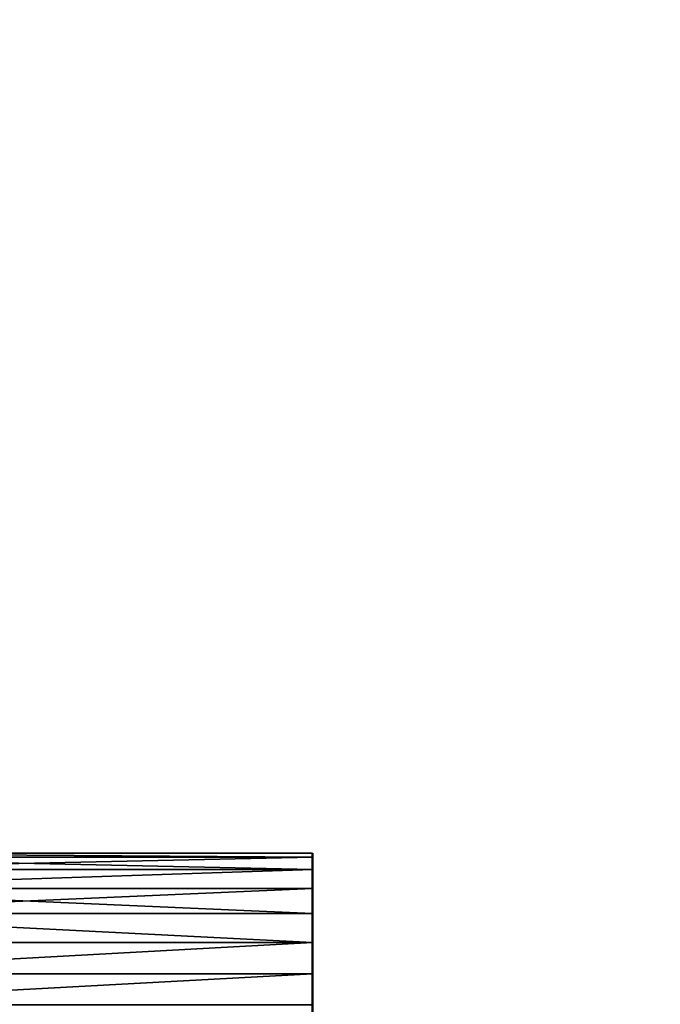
# Model space of a CAD drawing. Header units: millimetres. Extents: x -1 to 359, y -328 to 0.
# Tile 60 of 220: x 21 to 42, y -265 to -232. Entities that reach past the tile are written whole.
import ezdxf

# ---------------------------------------------------------------- set-up
doc = ezdxf.new("R2010")
doc.units = ezdxf.units.MM
doc.header["$MEASUREMENT"] = 0
doc.layers.add('0 Misc', color=7, linetype='Continuous', lineweight=35)
doc.layers.add('10 Raster Images', color=7, linetype='Continuous', lineweight=35)

msp = doc.modelspace()

# ---------------------------------------------------------------- linework, layer by layer
at = {"layer": '0 Misc', "color": 160, "linetype": 'Continuous', "lineweight": 25}
for p, q in [((30.5, -260.536, 4.5), (30.5, -260.136, 7.535)), ((30.5, -260.136, 5.465), (30.5, -260.136, 7.535)), ((30.5, -260.536, 323.5), (30.5, -260.136, 326.535)), ((30.5, -260.136, 324.465), (30.5, -260.136, 326.535)), ((30.5, -261.172, 3.672), (30.5, -260.536, 8.5)), ((30.5, -260.536, 4.5), (30.5, -260.536, 8.5)), ((30.5, -261.172, 322.672), (30.5, -260.536, 327.5)), ((30.5, -260.536, 323.5), (30.5, -260.536, 327.5)), ((30.5, -262, 3.036), (30.5, -261.172, 9.328)), ((30.5, -261.172, 3.672), (30.5, -261.172, 9.328)), ((30.5, -262, 322.036), (30.5, -261.172, 328.328)), ((30.5, -261.172, 322.672), (30.5, -261.172, 328.328)), ((30.5, -262.965, 2.636), (30.5, -262, 9.964)), ((30.5, -262, 3.036), (30.5, -262, 9.964)), ((30.5, -262.965, 321.636), (30.5, -262, 328.964)), ((30.5, -262, 322.036), (30.5, -262, 328.964)), ((30.5, -264, 2.5), (30.5, -262.965, 10.364)), ((30.5, -262.965, 2.636), (30.5, -262.965, 10.364)), ((30.5, -264, 321.5), (30.5, -262.965, 329.364)), ((30.5, -262.965, 321.636), (30.5, -262.965, 329.364)), ((30.5, -265.035, 2.636), (30.5, -264, 10.5)), ((30.5, -264, 2.5), (30.5, -264, 10.5)), ((30.5, -265.035, 321.636), (30.5, -264, 329.5)), ((30.5, -264, 321.5), (30.5, -264, 329.5))]:
    msp.add_line(p, q, dxfattribs=at).dxf.unprotected_set("ltscale", 0)
at = {"layer": '0 Misc', "color": 160, "linetype": 'Continuous', "lineweight": 50, "extrusion": (1, 0, 0)}
for centre in [(-264, 2.5, 30.5), (-264, 321.5, 30.5)]:
    msp.add_circle(centre, 4, dxfattribs=at).dxf.unprotected_set("ltscale", 0)
at = {"layer": '0 Misc', "color": 7, "lineweight": 25}
for points, invisible_edges in [([(346.5, -295, 12.5), (11.5, -1, 12.5), (11.5, -295, 12.5)], 1), ([(346.5, -295, 12.5), (346.5, -1, 12.5), (11.5, -1, 12.5)], 12), ([(346.5, -1, 0.5), (11.5, -295, 0.5), (11.5, -1, 0.5)], 1), ([(346.5, -1, 0.5), (346.5, -295, 0.5), (11.5, -295, 0.5)], 12), ([(346.5, -295, 331.5), (11.5, -1, 331.5), (11.5, -295, 331.5)], 1), ([(346.5, -295, 331.5), (346.5, -1, 331.5), (11.5, -1, 331.5)], 12)]:
    msp.add_3dface(points, dxfattribs=dict(at, invisible_edges=invisible_edges))
for points in [[(346.5, -1, 319.5), (11.5, -295, 319.5), (11.5, -1, 319.5)], [(11.5, -295, 319.5), (346.5, -1, 319.5), (62.939, -257.439, 319.5)], [(11.5, -295, 319.5), (62.939, -257.439, 319.5), (42.939, -278.439, 319.5)], [(11.5, -260, 6.5), (30.5, -260.136, 7.535), (11.5, -260.136, 7.535)], [(30.5, -260.136, 5.465), (30.5, -260, 6.5), (11.5, -260, 6.5)], [(11.5, -260, 6.5), (30.5, -260, 6.5), (30.5, -260.136, 7.535)], [(30.5, -260.136, 5.465), (11.5, -260, 6.5), (11.5, -260.136, 5.465)], [(11.5, -260, 325.5), (30.5, -260.136, 326.535), (11.5, -260.136, 326.535)], [(30.5, -260.136, 324.465), (30.5, -260, 325.5), (11.5, -260, 325.5)], [(11.5, -260, 325.5), (30.5, -260, 325.5), (30.5, -260.136, 326.535)], [(30.5, -260.136, 324.465), (11.5, -260, 325.5), (11.5, -260.136, 324.465)], [(11.5, -260.136, 7.535), (30.5, -260.536, 8.5), (11.5, -260.536, 8.5)], [(11.5, -260.536, 4.5), (30.5, -260.136, 5.465), (11.5, -260.136, 5.465)], [(11.5, -260.536, 4.5), (30.5, -260.536, 4.5), (30.5, -260.136, 5.465)], [(11.5, -260.136, 7.535), (30.5, -260.136, 7.535), (30.5, -260.536, 8.5)], [(11.5, -260.136, 326.535), (30.5, -260.536, 327.5), (11.5, -260.536, 327.5)], [(11.5, -260.536, 323.5), (30.5, -260.136, 324.465), (11.5, -260.136, 324.465)], [(11.5, -260.536, 323.5), (30.5, -260.536, 323.5), (30.5, -260.136, 324.465)], [(11.5, -260.136, 326.535), (30.5, -260.136, 326.535), (30.5, -260.536, 327.5)], [(30.5, -260.136, 5.465), (30.5, -260.136, 7.535), (30.5, -260, 6.5)], [(30.5, -260.136, 324.465), (30.5, -260.136, 326.535), (30.5, -260, 325.5)], [(30.5, -260.536, 4.5), (30.5, -260.536, 8.5), (30.5, -260.136, 7.535)], [(30.5, -260.536, 4.5), (30.5, -260.136, 7.535), (30.5, -260.136, 5.465)], [(30.5, -260.536, 323.5), (30.5, -260.536, 327.5), (30.5, -260.136, 326.535)], [(30.5, -260.536, 323.5), (30.5, -260.136, 326.535), (30.5, -260.136, 324.465)], [(30.5, -260.536, 8.5), (30.5, -261.172, 9.328), (11.5, -261.172, 9.328)], [(30.5, -260.536, 8.5), (11.5, -261.172, 9.328), (11.5, -260.536, 8.5)], [(11.5, -261.172, 3.672), (30.5, -260.536, 4.5), (11.5, -260.536, 4.5)], [(11.5, -261.172, 3.672), (30.5, -261.172, 3.672), (30.5, -260.536, 4.5)], [(30.5, -260.536, 327.5), (30.5, -261.172, 328.328), (11.5, -261.172, 328.328)], [(30.5, -260.536, 327.5), (11.5, -261.172, 328.328), (11.5, -260.536, 327.5)], [(11.5, -261.172, 322.672), (30.5, -260.536, 323.5), (11.5, -260.536, 323.5)], [(11.5, -261.172, 322.672), (30.5, -261.172, 322.672), (30.5, -260.536, 323.5)], [(30.5, -261.172, 3.672), (30.5, -261.172, 9.328), (30.5, -260.536, 8.5)], [(30.5, -261.172, 3.672), (30.5, -260.536, 8.5), (30.5, -260.536, 4.5)], [(30.5, -261.172, 322.672), (30.5, -261.172, 328.328), (30.5, -260.536, 327.5)], [(30.5, -261.172, 322.672), (30.5, -260.536, 327.5), (30.5, -260.536, 323.5)], [(11.5, -261.172, 9.328), (30.5, -262, 9.964), (11.5, -262, 9.964)], [(11.5, -261.172, 9.328), (30.5, -261.172, 9.328), (30.5, -262, 9.964)], [(11.5, -262, 3.036), (30.5, -261.172, 3.672), (11.5, -261.172, 3.672)], [(11.5, -262, 3.036), (30.5, -262, 3.036), (30.5, -261.172, 3.672)], [(11.5, -261.172, 328.328), (30.5, -262, 328.964), (11.5, -262, 328.964)], [(11.5, -261.172, 328.328), (30.5, -261.172, 328.328), (30.5, -262, 328.964)], [(11.5, -262, 322.036), (30.5, -261.172, 322.672), (11.5, -261.172, 322.672)], [(11.5, -262, 322.036), (30.5, -262, 322.036), (30.5, -261.172, 322.672)], [(30.5, -262, 3.036), (30.5, -262, 9.964), (30.5, -261.172, 9.328)], [(30.5, -262, 3.036), (30.5, -261.172, 9.328), (30.5, -261.172, 3.672)], [(30.5, -262, 322.036), (30.5, -262, 328.964), (30.5, -261.172, 328.328)], [(30.5, -262, 322.036), (30.5, -261.172, 328.328), (30.5, -261.172, 322.672)], [(30.5, -262.965, 10.364), (11.5, -262.965, 10.364), (11.5, -262, 9.964)], [(30.5, -262, 9.964), (30.5, -262.965, 10.364), (11.5, -262, 9.964)], [(30.5, -262.965, 2.636), (30.5, -262, 3.036), (11.5, -262, 3.036)], [(30.5, -262.965, 2.636), (11.5, -262, 3.036), (11.5, -262.965, 2.636)], [(30.5, -262.965, 329.364), (11.5, -262.965, 329.364), (11.5, -262, 328.964)], [(30.5, -262, 328.964), (30.5, -262.965, 329.364), (11.5, -262, 328.964)], [(30.5, -262.965, 321.636), (30.5, -262, 322.036), (11.5, -262, 322.036)], [(30.5, -262.965, 321.636), (11.5, -262, 322.036), (11.5, -262.965, 321.636)], [(30.5, -262.965, 2.636), (30.5, -262.965, 10.364), (30.5, -262, 9.964)], [(30.5, -262.965, 2.636), (30.5, -262, 9.964), (30.5, -262, 3.036)], [(30.5, -262.965, 321.636), (30.5, -262.965, 329.364), (30.5, -262, 328.964)], [(30.5, -262.965, 321.636), (30.5, -262, 328.964), (30.5, -262, 322.036)], [(11.5, -264, 10.5), (11.5, -262.965, 10.364), (30.5, -262.965, 10.364)], [(11.5, -264, 2.5), (30.5, -262.965, 2.636), (11.5, -262.965, 2.636)], [(30.5, -262.965, 10.364), (30.5, -264, 10.5), (11.5, -264, 10.5)], [(11.5, -264, 2.5), (30.5, -264, 2.5), (30.5, -262.965, 2.636)], [(11.5, -264, 329.5), (11.5, -262.965, 329.364), (30.5, -262.965, 329.364)], [(11.5, -264, 321.5), (30.5, -262.965, 321.636), (11.5, -262.965, 321.636)], [(30.5, -262.965, 329.364), (30.5, -264, 329.5), (11.5, -264, 329.5)], [(11.5, -264, 321.5), (30.5, -264, 321.5), (30.5, -262.965, 321.636)], [(30.5, -264, 2.5), (30.5, -264, 10.5), (30.5, -262.965, 10.364)], [(30.5, -264, 2.5), (30.5, -262.965, 10.364), (30.5, -262.965, 2.636)], [(30.5, -264, 321.5), (30.5, -264, 329.5), (30.5, -262.965, 329.364)], [(30.5, -264, 321.5), (30.5, -262.965, 329.364), (30.5, -262.965, 321.636)], [(11.5, -265.035, 2.636), (30.5, -264, 2.5), (11.5, -264, 2.5)], [(11.5, -265.035, 2.636), (30.5, -265.035, 2.636), (30.5, -264, 2.5)], [(30.5, -264, 10.5), (30.5, -265.035, 10.364), (11.5, -265.035, 10.364)], [(30.5, -264, 10.5), (11.5, -265.035, 10.364), (11.5, -264, 10.5)], [(11.5, -265.035, 321.636), (30.5, -264, 321.5), (11.5, -264, 321.5)], [(11.5, -265.035, 321.636), (30.5, -265.035, 321.636), (30.5, -264, 321.5)], [(30.5, -264, 329.5), (30.5, -265.035, 329.364), (11.5, -265.035, 329.364)], [(30.5, -264, 329.5), (11.5, -265.035, 329.364), (11.5, -264, 329.5)], [(30.5, -265.035, 2.636), (30.5, -265.035, 10.364), (30.5, -264, 10.5)], [(30.5, -265.035, 2.636), (30.5, -264, 10.5), (30.5, -264, 2.5)], [(30.5, -265.035, 321.636), (30.5, -265.035, 329.364), (30.5, -264, 329.5)], [(30.5, -265.035, 321.636), (30.5, -264, 329.5), (30.5, -264, 321.5)]]:
    msp.add_3dface(points, dxfattribs=at)
at = {"layer": '10 Raster Images', "color": 160, "linetype": 'Continuous', "lineweight": 25}
for p, q in [((30.5, -260.136, 5.465), (30.5, -260, 6.5)), ((30.5, -260, 6.5), (30.5, -260.136, 7.535)), ((30.5, -260.136, 324.465), (30.5, -260, 325.5)), ((30.5, -260, 325.5), (30.5, -260.136, 326.535)), ((30.5, -260.136, 7.535), (30.5, -260.536, 8.5)), ((30.5, -260.536, 4.5), (30.5, -260.136, 5.465)), ((30.5, -260.136, 326.535), (30.5, -260.536, 327.5)), ((30.5, -260.536, 323.5), (30.5, -260.136, 324.465)), ((30.5, -260.536, 8.5), (30.5, -261.172, 9.328)), ((30.5, -261.172, 3.672), (30.5, -260.536, 4.5)), ((30.5, -260.536, 327.5), (30.5, -261.172, 328.328)), ((30.5, -261.172, 322.672), (30.5, -260.536, 323.5)), ((30.5, -261.172, 9.328), (30.5, -262, 9.964)), ((30.5, -262, 3.036), (30.5, -261.172, 3.672)), ((30.5, -261.172, 328.328), (30.5, -262, 328.964)), ((30.5, -262, 322.036), (30.5, -261.172, 322.672)), ((30.5, -262, 9.964), (30.5, -262.965, 10.364)), ((30.5, -262.965, 2.636), (30.5, -262, 3.036)), ((30.5, -262, 328.964), (30.5, -262.965, 329.364)), ((30.5, -262.965, 321.636), (30.5, -262, 322.036)), ((30.5, -262.965, 10.364), (30.5, -264, 10.5)), ((30.5, -264, 2.5), (30.5, -262.965, 2.636)), ((30.5, -262.965, 329.364), (30.5, -264, 329.5)), ((30.5, -264, 321.5), (30.5, -262.965, 321.636)), ((30.5, -264, 10.5), (30.5, -265.035, 10.364)), ((30.5, -265.035, 2.636), (30.5, -264, 2.5)), ((30.5, -264, 329.5), (30.5, -265.035, 329.364)), ((30.5, -265.035, 321.636), (30.5, -264, 321.5))]:
    msp.add_line(p, q, dxfattribs=at).dxf.unprotected_set("ltscale", 0)

doc.saveas('drawing.dxf')
